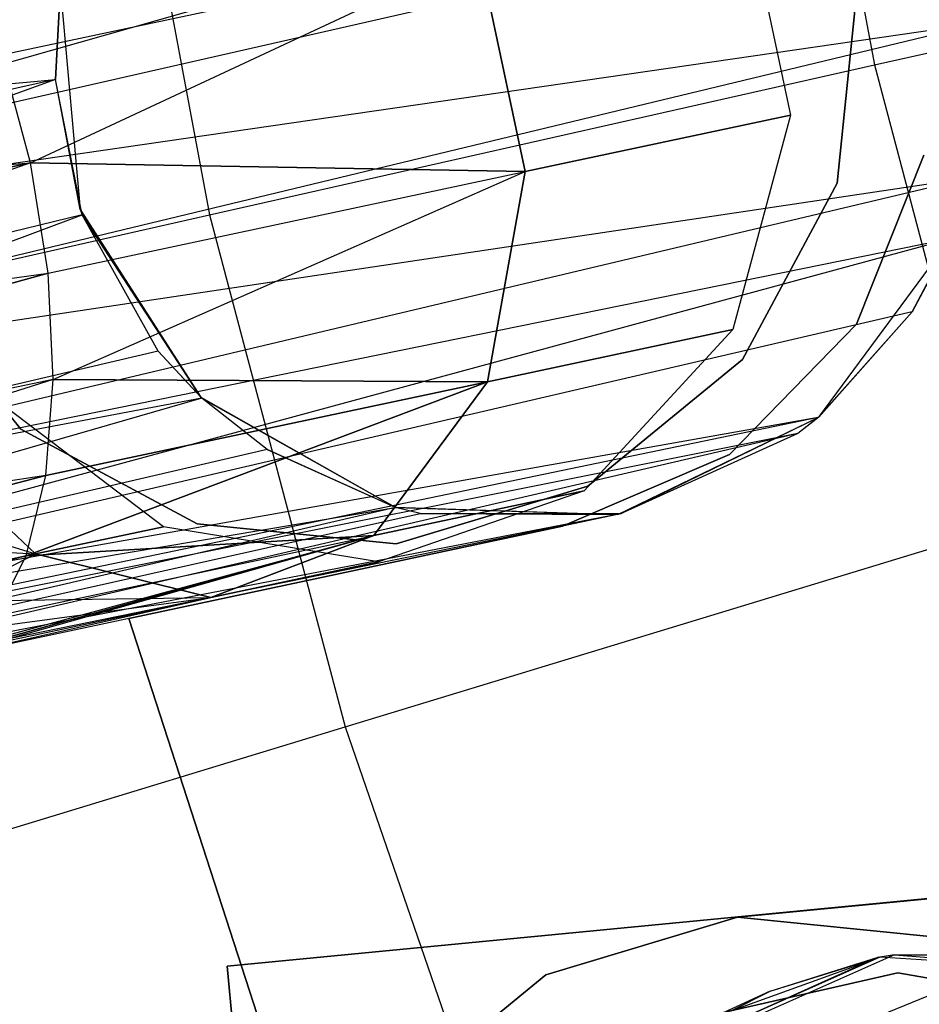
# Model space of a CAD drawing. Extents: x 0.3 to 7.1, y -3.38 to 3.38.
# Tile 75 of 256: x 2.16 to 2.35, y -0.51 to -0.3. Entities that reach past the tile are written whole.
import ezdxf

# ---------------------------------------------------------------- set-up
doc = ezdxf.new("R2010")
doc.units = 0
doc.header["$LTSCALE"] = 2.54
doc.layers.get('0').update_dxf_attribs({"linetype": 'CONTINUOUS'})

# ---------------------------------------------------------------- blocks, each defined once
blk = doc.blocks.new('SINGLES_B_BB_STL')
at = {"color": 0}
for p, q in [((2.32074, -0.20486, 5.32719), (2.33962, -0.30589, 5.32719)), ((2.32074, -0.20486, 5.32719), (2.33962, -0.30589, 5.32719)), ((2.17611, -0.2264, 5.19861), (2.19698, -0.33805, 5.19861)), ((2.17611, -0.2264, 5.19861), (2.19698, -0.33805, 5.19861)), ((2.34784, -0.25028, 41.63424), (1.99783, -0.34965, 41.47603)), ((2.34784, -0.25028, 41.63424), (1.99783, -0.34965, 41.47603)), ((2.3569, -0.26797, 41.63059), (1.99783, -0.34965, 41.47603)), ((2.3569, -0.26797, 41.63059), (1.99783, -0.34965, 41.47603)), ((2.31168, -0.26984, 14.06404), (2.32163, -0.31666, 14.06404)), ((2.31168, -0.26984, 14.19723), (2.32163, -0.31666, 14.19723)), ((2.31168, -0.26984, 14.06404), (2.32163, -0.31666, 14.06404)), ((2.31168, -0.26984, 14.19723), (2.32163, -0.31666, 14.19723)), ((2.33962, -0.30589, 5.32719), (2.49057, -0.27185, 5.4454)), ((2.33962, -0.30589, 5.32719), (2.49057, -0.27185, 5.4454)), ((2.15236, -0.30371, 13.86189), (2.25476, -0.28194, 13.94423)), ((2.15236, -0.30371, 13.86189), (2.25476, -0.28194, 13.94423)), ((2.15236, -0.30371, 14.39938), (2.25476, -0.28194, 14.31703)), ((2.15236, -0.30371, 14.39938), (2.25476, -0.28194, 14.31703)), ((2.15855, -0.32686, 13.85926), (2.25476, -0.28194, 13.94423)), ((2.15855, -0.32686, 13.85926), (2.25476, -0.28194, 13.94423)), ((2.15855, -0.32686, 14.40201), (2.25476, -0.28194, 14.31703)), ((2.15855, -0.32686, 14.40201), (2.25476, -0.28194, 14.31703)), ((2.25476, -0.28194, 13.94423), (2.26471, -0.32876, 13.94423)), ((2.26471, -0.32876, 14.31703), (2.25476, -0.28194, 14.31703)), ((2.25476, -0.28194, 13.94423), (2.26471, -0.32876, 13.94423)), ((2.26471, -0.32876, 14.31703), (2.25476, -0.28194, 14.31703)), ((2.16391, -0.30899, 41.76851), (2.16499, -0.28915, 41.76495)), ((2.16391, -0.30899, 41.76851), (2.16499, -0.28915, 41.76495)), ((2.16497, -0.28924, 41.90698), (2.16391, -0.30899, 41.76851)), ((2.16497, -0.28924, 41.90698), (2.16391, -0.30899, 41.76851)), ((2.16497, -0.28924, 41.90698), (2.16921, -0.33692, 41.90698)), ((2.16497, -0.28924, 41.90698), (2.16921, -0.33692, 41.90698)), ((2.33596, -0.28855, 41.9), (2.33166, -0.33125, 41.9)), ((2.33166, -0.33125, 41.7), (2.33596, -0.28855, 41.7)), ((2.33166, -0.33125, 41.7), (2.33596, -0.28855, 41.7)), ((2.33596, -0.28855, 41.9), (2.33166, -0.33125, 41.9)), ((1.99783, -0.34965, 41.47603), (2.3635, -0.29671, 41.63025)), ((1.99783, -0.34965, 41.47603), (2.3635, -0.29671, 41.63025)), ((2.3635, -0.29671, 41.63025), (2.00401, -0.38321, 41.47787)), ((2.3635, -0.29671, 41.63025), (2.00401, -0.38321, 41.47787)), ((2.15855, -0.32686, 14.40201), (2.15236, -0.30371, 14.39938)), ((2.15855, -0.32686, 13.85926), (2.15236, -0.30371, 13.86189)), ((2.15855, -0.32686, 14.40201), (2.15236, -0.30371, 14.39938)), ((2.15855, -0.32686, 13.85926), (2.15236, -0.30371, 13.86189)), ((2.19698, -0.33805, 5.19861), (2.33962, -0.30589, 5.32719)), ((2.19698, -0.33805, 5.19861), (2.33962, -0.30589, 5.32719)), ((2.33962, -0.30589, 5.32719), (2.36592, -0.40524, 5.32719)), ((2.33962, -0.30589, 5.32719), (2.36592, -0.40524, 5.32719)), ((1.90753, -0.33305, 41.6439), (2.16391, -0.30899, 41.76851)), ((1.90753, -0.33305, 41.6439), (2.16391, -0.30899, 41.76851)), ((2.16391, -0.30899, 41.76851), (1.90968, -0.36555, 41.6531)), ((2.16391, -0.30899, 41.76851), (1.90968, -0.36555, 41.6531)), ((2.16391, -0.30899, 41.76851), (1.91729, -0.39891, 41.65211)), ((2.16391, -0.30899, 41.76851), (1.91729, -0.39891, 41.65211)), ((2.1696, -0.33805, 41.76883), (2.16391, -0.30899, 41.76851)), ((2.16921, -0.33692, 41.90698), (2.16391, -0.30899, 41.76851)), ((2.1696, -0.33805, 41.76883), (2.16391, -0.30899, 41.76851)), ((2.16921, -0.33692, 41.90698), (2.16391, -0.30899, 41.76851)), ((2.32163, -0.31666, 14.06404), (2.26471, -0.32876, 13.94423)), ((2.32163, -0.31666, 14.06404), (2.26471, -0.32876, 13.94423)), ((2.26471, -0.32876, 14.31703), (2.32163, -0.31666, 14.19723)), ((2.26471, -0.32876, 14.31703), (2.32163, -0.31666, 14.19723)), ((2.32163, -0.31666, 14.06404), (2.30924, -0.36262, 14.06902)), ((2.32163, -0.31666, 14.19723), (2.30924, -0.36262, 14.19224)), ((2.32163, -0.31666, 14.06404), (2.30924, -0.36262, 14.06902)), ((2.32163, -0.31666, 14.19723), (2.30924, -0.36262, 14.19224)), ((2.32163, -0.31666, 14.19723), (2.32163, -0.31666, 14.06404)), ((2.32163, -0.31666, 14.19723), (2.32163, -0.31666, 14.06404)), ((1.80094, -0.35536, 14.58838), (2.15855, -0.32686, 14.40201)), ((1.80094, -0.35536, 14.58838), (2.15855, -0.32686, 14.40201)), ((2.15855, -0.32686, 14.40201), (1.81676, -0.39951, 14.59795)), ((2.15855, -0.32686, 14.40201), (1.81676, -0.39951, 14.59795)), ((1.81676, -0.39951, 13.66332), (2.15855, -0.32686, 13.85926)), ((1.81676, -0.39951, 13.66332), (2.15855, -0.32686, 13.85926)), ((2.15855, -0.32686, 13.85926), (1.82026, -0.44627, 13.67289)), ((2.15855, -0.32686, 13.85926), (1.82026, -0.44627, 13.67289)), ((2.16231, -0.35053, 14.39938), (2.15855, -0.32686, 14.40201)), ((2.26471, -0.32876, 13.94423), (2.15855, -0.32686, 13.85926)), ((2.15855, -0.32686, 14.40201), (2.26471, -0.32876, 14.31703)), ((2.16231, -0.35053, 13.86189), (2.15855, -0.32686, 13.85926)), ((2.26471, -0.32876, 13.94423), (2.15855, -0.32686, 13.85926)), ((2.16231, -0.35053, 14.39938), (2.15855, -0.32686, 14.40201)), ((2.15855, -0.32686, 14.40201), (2.26471, -0.32876, 14.31703)), ((2.16231, -0.35053, 13.86189), (2.15855, -0.32686, 13.85926)), ((2.35022, -0.32524, 14.22658), (2.33576, -0.36148, 14.22658)), ((2.33576, -0.36148, 14.02658), (2.35022, -0.32524, 14.02658)), ((2.33576, -0.36148, 14.02658), (2.35022, -0.32524, 14.02658)), ((2.35022, -0.32524, 14.22658), (2.33576, -0.36148, 14.22658)), ((2.16231, -0.35053, 13.86189), (2.26471, -0.32876, 13.94423)), ((2.16231, -0.35053, 13.86189), (2.26471, -0.32876, 13.94423)), ((2.16231, -0.35053, 14.39938), (2.26471, -0.32876, 14.31703)), ((2.16231, -0.35053, 14.39938), (2.26471, -0.32876, 14.31703)), ((2.16343, -0.37333, 13.86962), (2.26471, -0.32876, 13.94423)), ((2.16343, -0.37333, 13.86962), (2.26471, -0.32876, 13.94423)), ((2.16343, -0.37333, 14.39164), (2.26471, -0.32876, 14.31703)), ((2.16343, -0.37333, 14.39164), (2.26471, -0.32876, 14.31703)), ((2.26471, -0.32876, 13.94423), (2.25658, -0.37382, 13.95819)), ((2.25658, -0.37382, 14.30308), (2.26471, -0.32876, 14.31703)), ((2.26471, -0.32876, 13.94423), (2.25658, -0.37382, 13.95819)), ((2.25658, -0.37382, 14.30308), (2.26471, -0.32876, 14.31703)), ((2.36047, -0.33008, 41.63722), (2.00401, -0.38321, 41.47787)), ((2.36047, -0.33008, 41.63722), (2.00401, -0.38321, 41.47787)), ((2.36047, -0.33008, 41.63722), (2.00468, -0.41446, 41.48944)), ((2.36047, -0.33008, 41.63722), (2.00468, -0.41446, 41.48944)), ((2.33166, -0.33125, 41.9), (2.31134, -0.36906, 41.9)), ((2.31134, -0.36906, 41.7), (2.33166, -0.33125, 41.7)), ((2.31134, -0.36906, 41.7), (2.33166, -0.33125, 41.7)), ((2.33166, -0.33125, 41.9), (2.31134, -0.36906, 41.9)), ((2.33166, -0.33125, 41.7), (2.33166, -0.33125, 41.9)), ((2.33166, -0.33125, 41.7), (2.33166, -0.33125, 41.9)), ((2.16921, -0.33692, 41.90698), (2.19511, -0.37716, 41.90698)), ((2.16921, -0.33692, 41.90698), (2.19511, -0.37716, 41.90698)), ((2.16921, -0.33692, 41.90698), (2.1696, -0.33805, 41.76883)), ((2.16921, -0.33692, 41.90698), (2.1696, -0.33805, 41.76883)), ((2.1696, -0.33805, 41.76883), (1.91729, -0.39891, 41.65211)), ((2.1696, -0.33805, 41.76883), (1.91729, -0.39891, 41.65211)), ((1.9289, -0.42778, 41.64151), (2.1696, -0.33805, 41.76883)), ((1.9289, -0.42778, 41.64151), (2.1696, -0.33805, 41.76883)), ((2.06331, -0.36819, 5.06027), (2.19698, -0.33805, 5.19861)), ((2.06331, -0.36819, 5.06027), (2.19698, -0.33805, 5.19861)), ((2.18595, -0.36725, 41.76202), (2.1696, -0.33805, 41.76883)), ((2.19511, -0.37716, 41.90698), (2.1696, -0.33805, 41.76883)), ((2.18595, -0.36725, 41.76202), (2.1696, -0.33805, 41.76883)), ((2.19511, -0.37716, 41.90698), (2.1696, -0.33805, 41.76883)), ((2.19698, -0.33805, 5.19861), (2.22604, -0.44785, 5.19861)), ((2.19698, -0.33805, 5.19861), (2.22604, -0.44785, 5.19861)), ((2.35602, -0.34317, 41.6422), (2.00036, -0.43949, 41.50809)), ((2.35602, -0.34317, 41.6422), (2.00036, -0.43949, 41.50809)), ((2.35602, -0.34317, 41.6422), (2.00468, -0.41446, 41.48944)), ((2.35602, -0.34317, 41.6422), (2.00468, -0.41446, 41.48944)), ((2.32767, -0.38143, 41.90698), (2.35611, -0.34294, 41.90698)), ((2.32767, -0.38143, 41.90698), (2.35611, -0.34294, 41.90698)), ((2.34774, -0.35884, 41.65019), (2.35611, -0.34294, 41.90698)), ((2.34774, -0.35884, 41.65019), (2.35611, -0.34294, 41.90698)), ((2.35602, -0.34317, 41.6422), (2.34774, -0.35884, 41.65019)), ((2.35602, -0.34317, 41.6422), (2.34774, -0.35884, 41.65019)), ((1.81676, -0.39951, 14.59795), (2.16231, -0.35053, 14.39938)), ((1.81676, -0.39951, 14.59795), (2.16231, -0.35053, 14.39938)), ((1.82026, -0.44627, 14.58838), (2.16231, -0.35053, 14.39938)), ((1.82026, -0.44627, 14.58838), (2.16231, -0.35053, 14.39938)), ((2.16231, -0.35053, 13.86189), (1.82026, -0.44627, 13.67289)), ((2.16231, -0.35053, 13.86189), (1.82026, -0.44627, 13.67289)), ((2.16343, -0.37333, 14.39164), (2.16231, -0.35053, 14.39938)), ((2.16343, -0.37333, 13.86962), (2.16231, -0.35053, 13.86189)), ((2.16343, -0.37333, 14.39164), (2.16231, -0.35053, 14.39938)), ((2.16343, -0.37333, 13.86962), (2.16231, -0.35053, 13.86189)), ((2.1565, -0.38397, 41.9), (2.12934, -0.35073, 41.9)), ((2.12934, -0.35073, 41.7), (2.1565, -0.38397, 41.7)), ((2.12934, -0.35073, 41.7), (2.1565, -0.38397, 41.7)), ((2.1565, -0.38397, 41.9), (2.12934, -0.35073, 41.9)), ((2.34774, -0.35884, 41.65019), (2.00036, -0.43949, 41.50809)), ((2.34774, -0.35884, 41.65019), (2.00036, -0.43949, 41.50809)), ((2.34774, -0.35884, 41.65019), (2.32756, -0.38152, 41.66739)), ((2.34774, -0.35884, 41.65019), (2.32756, -0.38152, 41.66739)), ((2.34774, -0.35884, 41.65019), (2.32767, -0.38143, 41.90698)), ((2.34774, -0.35884, 41.65019), (2.32767, -0.38143, 41.90698)), ((2.30924, -0.36262, 14.06902), (2.25658, -0.37382, 13.95819)), ((2.30924, -0.36262, 14.06902), (2.25658, -0.37382, 13.95819)), ((2.25658, -0.37382, 14.30308), (2.30924, -0.36262, 14.19224)), ((2.25658, -0.37382, 14.30308), (2.30924, -0.36262, 14.19224)), ((2.30924, -0.36262, 14.06902), (2.27734, -0.3972, 14.07785)), ((2.30924, -0.36262, 14.19224), (2.27734, -0.3972, 14.18341)), ((2.30924, -0.36262, 14.06902), (2.27734, -0.3972, 14.07785)), ((2.30924, -0.36262, 14.19224), (2.27734, -0.3972, 14.18341)), ((2.33576, -0.36148, 14.22658), (2.30854, -0.38943, 14.22658)), ((2.30854, -0.38943, 14.02658), (2.33576, -0.36148, 14.02658)), ((2.30854, -0.38943, 14.02658), (2.33576, -0.36148, 14.02658)), ((2.33576, -0.36148, 14.22658), (2.30854, -0.38943, 14.22658)), ((2.30924, -0.36262, 14.19224), (2.30924, -0.36262, 14.06902)), ((2.30924, -0.36262, 14.19224), (2.30924, -0.36262, 14.06902)), ((2.33576, -0.36148, 14.02658), (2.33576, -0.36148, 14.22658)), ((2.33576, -0.36148, 14.02658), (2.33576, -0.36148, 14.22658)), ((2.18595, -0.36725, 41.76202), (1.9289, -0.42778, 41.64151)), ((2.18595, -0.36725, 41.76202), (1.9289, -0.42778, 41.64151)), ((2.19529, -0.37733, 41.75718), (2.18595, -0.36725, 41.76202)), ((2.19529, -0.37733, 41.75718), (2.18595, -0.36725, 41.76202)), ((2.19511, -0.37716, 41.90698), (2.18595, -0.36725, 41.76202)), ((2.19511, -0.37716, 41.90698), (2.18595, -0.36725, 41.76202)), ((2.31134, -0.36906, 41.9), (2.27811, -0.39622, 41.9)), ((2.27811, -0.39622, 41.7), (2.31134, -0.36906, 41.7)), ((2.27811, -0.39622, 41.7), (2.31134, -0.36906, 41.7)), ((2.31134, -0.36906, 41.9), (2.27811, -0.39622, 41.9)), ((2.31134, -0.36906, 41.7), (2.31134, -0.36906, 41.9)), ((2.31134, -0.36906, 41.7), (2.31134, -0.36906, 41.9)), ((2.16343, -0.37333, 13.86962), (1.81065, -0.48494, 13.69941)), ((2.16343, -0.37333, 13.86962), (1.81065, -0.48494, 13.69941)), ((2.16343, -0.37333, 14.39164), (1.82026, -0.44627, 14.58838)), ((2.16343, -0.37333, 14.39164), (1.82026, -0.44627, 14.58838)), ((2.16343, -0.37333, 13.86962), (1.82026, -0.44627, 13.67289)), ((2.16343, -0.37333, 13.86962), (1.82026, -0.44627, 13.67289)), ((2.16185, -0.39395, 14.37926), (2.16343, -0.37333, 14.39164)), ((2.16185, -0.39395, 13.88201), (2.16343, -0.37333, 13.86962)), ((2.16185, -0.39395, 14.37926), (2.16343, -0.37333, 14.39164)), ((2.16185, -0.39395, 13.88201), (2.16343, -0.37333, 13.86962)), ((2.25658, -0.37382, 13.95819), (2.16343, -0.37333, 13.86962)), ((2.16343, -0.37333, 14.39164), (2.25658, -0.37382, 14.30308)), ((2.25658, -0.37382, 13.95819), (2.16343, -0.37333, 13.86962)), ((2.16343, -0.37333, 14.39164), (2.25658, -0.37382, 14.30308)), ((2.15765, -0.41119, 13.89833), (2.25658, -0.37382, 13.95819)), ((2.15765, -0.41119, 13.89833), (2.25658, -0.37382, 13.95819)), ((2.25658, -0.37382, 14.30308), (2.15765, -0.41119, 14.36293)), ((2.25658, -0.37382, 14.30308), (2.15765, -0.41119, 14.36293)), ((2.16185, -0.39395, 13.88201), (2.25658, -0.37382, 13.95819)), ((2.16185, -0.39395, 13.88201), (2.25658, -0.37382, 13.95819)), ((2.25658, -0.37382, 14.30308), (2.16185, -0.39395, 14.37926)), ((2.25658, -0.37382, 14.30308), (2.16185, -0.39395, 14.37926)), ((2.25658, -0.37382, 13.95819), (2.23223, -0.40679, 13.9829)), ((2.23223, -0.40679, 14.27836), (2.25658, -0.37382, 14.30308)), ((2.25658, -0.37382, 13.95819), (2.23223, -0.40679, 13.9829)), ((2.23223, -0.40679, 14.27836), (2.25658, -0.37382, 14.30308)), ((2.19529, -0.37733, 41.75718), (1.9289, -0.42778, 41.64151)), ((2.19529, -0.37733, 41.75718), (1.9289, -0.42778, 41.64151)), ((2.19529, -0.37733, 41.75718), (1.94339, -0.45028, 41.62273)), ((2.19529, -0.37733, 41.75718), (1.94339, -0.45028, 41.62273)), ((2.18706, -0.40494, 14.09854), (2.14935, -0.37632, 14.10565)), ((2.18706, -0.40494, 14.16273), (2.14935, -0.37632, 14.15562)), ((2.18706, -0.40494, 14.09854), (2.14935, -0.37632, 14.10565)), ((2.18706, -0.40494, 14.16273), (2.14935, -0.37632, 14.15562)), ((2.19511, -0.37716, 41.90698), (2.23676, -0.40076, 41.90698)), ((2.19529, -0.37733, 41.75718), (2.19511, -0.37716, 41.90698)), ((2.19529, -0.37733, 41.75718), (2.19511, -0.37716, 41.90698)), ((2.19511, -0.37716, 41.90698), (2.23676, -0.40076, 41.90698)), ((2.20932, -0.38834, 41.74929), (2.19529, -0.37733, 41.75718)), ((2.19529, -0.37733, 41.75718), (2.23676, -0.40076, 41.90698)), ((2.20932, -0.38834, 41.74929), (2.19529, -0.37733, 41.75718)), ((2.19529, -0.37733, 41.75718), (2.23676, -0.40076, 41.90698)), ((2.32756, -0.38152, 41.66739), (1.99617, -0.45024, 41.52061)), ((2.32756, -0.38152, 41.66739), (1.99617, -0.45024, 41.52061)), ((2.32756, -0.38152, 41.66739), (2.00036, -0.43949, 41.50809)), ((2.32756, -0.38152, 41.66739), (2.00036, -0.43949, 41.50809)), ((2.128, -0.38086, 14.06071), (2.15962, -0.41077, 14.04079)), ((2.15962, -0.41077, 14.22048), (2.128, -0.38086, 14.20056)), ((2.128, -0.38086, 14.06071), (2.15962, -0.41077, 14.04079)), ((2.15962, -0.41077, 14.22048), (2.128, -0.38086, 14.20056)), ((2.28459, -0.4023, 41.90698), (2.32767, -0.38143, 41.90698)), ((2.28459, -0.4023, 41.90698), (2.32767, -0.38143, 41.90698)), ((2.28512, -0.40219, 41.69962), (2.32767, -0.38143, 41.90698)), ((2.28512, -0.40219, 41.69962), (2.32767, -0.38143, 41.90698)), ((2.32767, -0.38143, 41.90698), (2.32322, -0.38492, 41.67088)), ((2.32767, -0.38143, 41.90698), (2.32322, -0.38492, 41.67088)), ((2.32756, -0.38152, 41.66739), (2.32322, -0.38492, 41.67088)), ((2.32756, -0.38152, 41.66739), (2.32322, -0.38492, 41.67088)), ((2.32756, -0.38152, 41.66739), (2.32767, -0.38143, 41.90698)), ((2.32756, -0.38152, 41.66739), (2.32767, -0.38143, 41.90698)), ((2.1943, -0.40428, 41.9), (2.1565, -0.38397, 41.9)), ((2.1565, -0.38397, 41.7), (2.1943, -0.40428, 41.7)), ((2.1565, -0.38397, 41.7), (2.1943, -0.40428, 41.7)), ((2.1565, -0.38397, 41.7), (2.1565, -0.38397, 41.9)), ((2.1943, -0.40428, 41.9), (2.1565, -0.38397, 41.9)), ((2.1565, -0.38397, 41.7), (2.1565, -0.38397, 41.9)), ((2.32322, -0.38492, 41.67088), (1.98621, -0.46326, 41.54523)), ((2.32322, -0.38492, 41.67088), (1.98621, -0.46326, 41.54523)), ((2.32322, -0.38492, 41.67088), (1.99617, -0.45024, 41.52061)), ((2.32322, -0.38492, 41.67088), (1.99617, -0.45024, 41.52061)), ((2.32322, -0.38492, 41.67088), (2.28512, -0.40219, 41.69962)), ((2.32322, -0.38492, 41.67088), (2.28512, -0.40219, 41.69962)), ((2.20932, -0.38834, 41.74929), (1.94339, -0.45028, 41.62273)), ((2.20932, -0.38834, 41.74929), (1.94339, -0.45028, 41.62273)), ((2.23689, -0.4008, 41.73241), (2.20932, -0.38834, 41.74929)), ((2.20932, -0.38834, 41.74929), (2.23676, -0.40076, 41.90698)), ((2.20932, -0.38834, 41.74929), (2.23676, -0.40076, 41.90698)), ((2.23689, -0.4008, 41.73241), (2.20932, -0.38834, 41.74929)), ((2.08959, -0.38903, 14.02982), (2.15962, -0.41077, 14.04079)), ((2.08959, -0.38903, 14.02982), (2.15962, -0.41077, 14.04079)), ((2.30854, -0.38943, 14.22658), (2.27269, -0.40483, 14.22658)), ((2.27269, -0.40483, 14.02658), (2.30854, -0.38943, 14.02658)), ((2.27269, -0.40483, 14.02658), (2.30854, -0.38943, 14.02658)), ((2.30854, -0.38943, 14.22658), (2.27269, -0.40483, 14.22658)), ((2.30854, -0.38943, 14.02658), (2.30854, -0.38943, 14.22658)), ((2.30854, -0.38943, 14.02658), (2.30854, -0.38943, 14.22658)), ((1.81065, -0.48494, 14.56186), (2.16185, -0.39395, 14.37926)), ((1.81065, -0.48494, 14.56186), (2.16185, -0.39395, 14.37926)), ((2.16185, -0.39395, 13.88201), (1.81065, -0.48494, 13.69941)), ((2.16185, -0.39395, 13.88201), (1.81065, -0.48494, 13.69941)), ((2.16185, -0.39395, 14.37926), (1.82026, -0.44627, 14.58838)), ((2.16185, -0.39395, 14.37926), (1.82026, -0.44627, 14.58838)), ((2.15765, -0.41119, 14.36293), (2.16185, -0.39395, 14.37926)), ((2.15765, -0.41119, 13.89833), (2.16185, -0.39395, 13.88201)), ((2.15765, -0.41119, 14.36293), (2.16185, -0.39395, 14.37926)), ((2.15765, -0.41119, 13.89833), (2.16185, -0.39395, 13.88201)), ((2.27811, -0.39622, 41.9), (2.23701, -0.40858, 41.9)), ((2.23701, -0.40858, 41.7), (2.27811, -0.39622, 41.7)), ((2.23701, -0.40858, 41.7), (2.27811, -0.39622, 41.7)), ((2.27811, -0.39622, 41.9), (2.23701, -0.40858, 41.9)), ((2.27811, -0.39622, 41.7), (2.27811, -0.39622, 41.9)), ((2.27811, -0.39622, 41.7), (2.27811, -0.39622, 41.9)), ((2.27734, -0.3972, 14.07785), (2.23223, -0.40679, 13.9829)), ((2.27734, -0.3972, 14.07785), (2.23223, -0.40679, 13.9829)), ((2.23223, -0.40679, 14.27836), (2.27734, -0.3972, 14.18341)), ((2.23223, -0.40679, 14.27836), (2.27734, -0.3972, 14.18341)), ((2.27734, -0.3972, 14.07785), (2.23325, -0.41247, 14.08851)), ((2.27734, -0.3972, 14.18341), (2.23325, -0.41247, 14.17276)), ((2.27734, -0.3972, 14.07785), (2.23325, -0.41247, 14.08851)), ((2.27734, -0.3972, 14.18341), (2.23325, -0.41247, 14.17276)), ((2.27734, -0.3972, 14.18341), (2.27734, -0.3972, 14.07785)), ((2.27734, -0.3972, 14.18341), (2.27734, -0.3972, 14.07785)), ((1.94339, -0.45028, 41.62273), (2.23689, -0.4008, 41.73241)), ((1.94339, -0.45028, 41.62273), (2.23689, -0.4008, 41.73241)), ((2.23689, -0.4008, 41.73241), (1.96041, -0.46482, 41.59578)), ((2.23689, -0.4008, 41.73241), (1.96041, -0.46482, 41.59578)), ((2.23676, -0.40076, 41.90698), (2.28459, -0.4023, 41.90698)), ((2.23689, -0.4008, 41.73241), (2.23676, -0.40076, 41.90698)), ((2.23689, -0.4008, 41.73241), (2.23676, -0.40076, 41.90698)), ((2.23676, -0.40076, 41.90698), (2.28459, -0.4023, 41.90698)), ((2.24216, -0.40212, 41.72901), (2.23689, -0.4008, 41.73241)), ((2.23689, -0.4008, 41.73241), (2.28459, -0.4023, 41.90698)), ((2.23689, -0.4008, 41.73241), (2.28459, -0.4023, 41.90698)), ((2.24216, -0.40212, 41.72901), (2.23689, -0.4008, 41.73241)), ((1.96041, -0.46482, 41.59578), (2.24216, -0.40212, 41.72901)), ((1.96041, -0.46482, 41.59578), (2.24216, -0.40212, 41.72901)), ((2.28512, -0.40219, 41.69962), (1.96041, -0.46482, 41.59578)), ((2.28512, -0.40219, 41.69962), (1.96041, -0.46482, 41.59578)), ((2.28512, -0.40219, 41.69962), (1.97707, -0.46767, 41.56472)), ((2.28512, -0.40219, 41.69962), (1.97707, -0.46767, 41.56472)), ((2.28512, -0.40219, 41.69962), (1.98621, -0.46326, 41.54523)), ((2.28512, -0.40219, 41.69962), (1.98621, -0.46326, 41.54523)), ((2.28512, -0.40219, 41.69962), (2.24216, -0.40212, 41.72901)), ((2.24216, -0.40212, 41.72901), (2.28459, -0.4023, 41.90698)), ((2.24216, -0.40212, 41.72901), (2.28459, -0.4023, 41.90698)), ((2.28512, -0.40219, 41.69962), (2.24216, -0.40212, 41.72901)), ((2.28512, -0.40219, 41.69962), (2.28459, -0.4023, 41.90698)), ((2.28512, -0.40219, 41.69962), (2.28459, -0.4023, 41.90698)), ((2.18706, -0.40494, 14.09854), (2.15962, -0.41077, 14.04079)), ((2.18706, -0.40494, 14.09854), (2.15962, -0.41077, 14.04079)), ((2.15962, -0.41077, 14.22048), (2.18706, -0.40494, 14.16273)), ((2.15962, -0.41077, 14.22048), (2.18706, -0.40494, 14.16273)), ((2.27269, -0.40483, 14.22658), (2.17962, -0.42461, 14.22658)), ((2.17962, -0.42461, 14.02658), (2.27269, -0.40483, 14.02658)), ((2.17962, -0.42461, 14.02658), (2.27269, -0.40483, 14.02658)), ((2.27269, -0.40483, 14.22658), (2.17962, -0.42461, 14.22658)), ((2.23325, -0.41247, 14.08851), (2.18706, -0.40494, 14.09854)), ((2.23325, -0.41247, 14.17276), (2.18706, -0.40494, 14.16273)), ((2.18706, -0.40494, 14.16273), (2.18706, -0.40494, 14.09854)), ((2.23325, -0.41247, 14.08851), (2.18706, -0.40494, 14.09854)), ((2.18706, -0.40494, 14.16273), (2.18706, -0.40494, 14.09854)), ((2.23325, -0.41247, 14.17276), (2.18706, -0.40494, 14.16273)), ((2.23701, -0.40858, 41.9), (2.1943, -0.40428, 41.9)), ((2.1943, -0.40428, 41.7), (2.23701, -0.40858, 41.7)), ((2.1943, -0.40428, 41.7), (2.23701, -0.40858, 41.7)), ((2.1943, -0.40428, 41.7), (2.1943, -0.40428, 41.9)), ((2.23701, -0.40858, 41.9), (2.1943, -0.40428, 41.9)), ((2.1943, -0.40428, 41.7), (2.1943, -0.40428, 41.9)), ((2.22604, -0.44785, 5.19861), (2.36592, -0.40524, 5.32719)), ((2.22604, -0.44785, 5.19861), (2.36592, -0.40524, 5.32719)), ((2.27269, -0.40483, 14.22658), (2.27269, -0.40483, 14.02658)), ((2.27269, -0.40483, 14.22658), (2.27269, -0.40483, 14.02658)), ((2.09942, -0.40722, 14.01743), (2.15962, -0.41077, 14.04079)), ((2.09942, -0.40722, 14.01743), (2.15962, -0.41077, 14.04079)), ((2.09942, -0.40722, 14.24384), (2.15962, -0.41077, 14.22048)), ((2.09942, -0.40722, 14.24384), (2.15962, -0.41077, 14.22048)), ((2.13246, -0.43389, 13.96062), (2.23223, -0.40679, 13.9829)), ((2.13246, -0.43389, 13.96062), (2.23223, -0.40679, 13.9829)), ((2.13764, -0.43354, 14.31155), (2.23223, -0.40679, 14.27836)), ((2.13764, -0.43354, 14.31155), (2.23223, -0.40679, 14.27836)), ((2.13764, -0.43354, 13.94972), (2.23223, -0.40679, 13.9829)), ((2.13764, -0.43354, 13.94972), (2.23223, -0.40679, 13.9829)), ((2.23223, -0.40679, 13.9829), (2.14251, -0.43176, 13.93882)), ((2.14251, -0.43176, 14.32245), (2.23223, -0.40679, 14.27836)), ((2.14251, -0.43176, 14.32245), (2.23223, -0.40679, 14.27836)), ((2.23223, -0.40679, 13.9829), (2.14251, -0.43176, 13.93882)), ((2.15107, -0.42404, 13.91764), (2.23223, -0.40679, 13.9829)), ((2.15107, -0.42404, 13.91764), (2.23223, -0.40679, 13.9829)), ((2.15107, -0.42404, 14.34362), (2.23223, -0.40679, 14.27836)), ((2.15107, -0.42404, 14.34362), (2.23223, -0.40679, 14.27836)), ((2.15765, -0.41119, 13.89833), (2.23223, -0.40679, 13.9829)), ((2.15765, -0.41119, 13.89833), (2.23223, -0.40679, 13.9829)), ((2.23223, -0.40679, 14.27836), (2.15765, -0.41119, 14.36293)), ((2.23223, -0.40679, 14.27836), (2.15765, -0.41119, 14.36293)), ((2.19724, -0.42012, 14.24855), (2.23223, -0.40679, 14.27836)), ((2.23223, -0.40679, 13.9829), (2.19724, -0.42012, 14.01272)), ((2.23223, -0.40679, 13.9829), (2.19724, -0.42012, 14.01272)), ((2.19724, -0.42012, 14.24855), (2.23223, -0.40679, 14.27836)), ((2.23701, -0.40858, 41.7), (2.23701, -0.40858, 41.9)), ((2.23701, -0.40858, 41.7), (2.23701, -0.40858, 41.9)), ((2.15765, -0.41119, 13.89833), (1.79013, -0.50666, 13.7368)), ((2.15765, -0.41119, 13.89833), (1.79013, -0.50666, 13.7368)), ((2.15765, -0.41119, 14.36293), (1.81065, -0.48494, 14.56186)), ((2.15765, -0.41119, 14.36293), (1.81065, -0.48494, 14.56186)), ((2.15765, -0.41119, 13.89833), (1.81065, -0.48494, 13.69941)), ((2.15765, -0.41119, 13.89833), (1.81065, -0.48494, 13.69941)), ((2.15962, -0.41077, 14.04079), (2.11027, -0.42126, 14.0011)), ((2.15962, -0.41077, 14.04079), (2.11027, -0.42126, 14.0011)), ((2.11027, -0.42126, 14.26016), (2.15962, -0.41077, 14.22048)), ((2.11027, -0.42126, 14.26016), (2.15962, -0.41077, 14.22048)), ((2.1215, -0.43032, 14.27947), (2.15962, -0.41077, 14.22048)), ((2.1215, -0.43032, 14.27947), (2.15962, -0.41077, 14.22048)), ((2.15107, -0.42404, 14.34362), (2.15765, -0.41119, 14.36293)), ((2.15107, -0.42404, 13.91764), (2.15765, -0.41119, 13.89833)), ((2.15107, -0.42404, 14.34362), (2.15765, -0.41119, 14.36293)), ((2.15107, -0.42404, 13.91764), (2.15765, -0.41119, 13.89833)), ((2.19724, -0.42012, 14.01272), (2.15962, -0.41077, 14.04079)), ((2.15962, -0.41077, 14.22048), (2.19724, -0.42012, 14.24855)), ((2.19724, -0.42012, 14.01272), (2.15962, -0.41077, 14.04079)), ((2.15962, -0.41077, 14.22048), (2.19724, -0.42012, 14.24855)), ((2.23325, -0.41247, 14.08851), (2.19724, -0.42012, 14.01272)), ((2.23325, -0.41247, 14.08851), (2.19724, -0.42012, 14.01272)), ((2.19724, -0.42012, 14.24855), (2.23325, -0.41247, 14.17276)), ((2.19724, -0.42012, 14.24855), (2.23325, -0.41247, 14.17276)), ((2.23325, -0.41247, 14.17276), (2.23325, -0.41247, 14.08851)), ((2.23325, -0.41247, 14.17276), (2.23325, -0.41247, 14.08851)), ((2.11027, -0.42126, 14.0011), (2.19724, -0.42012, 14.01272)), ((2.11027, -0.42126, 14.0011), (2.19724, -0.42012, 14.01272)), ((2.1215, -0.43032, 13.9818), (2.19724, -0.42012, 14.01272)), ((2.1215, -0.43032, 13.9818), (2.19724, -0.42012, 14.01272)), ((2.1215, -0.43032, 14.27947), (2.19724, -0.42012, 14.24855)), ((2.1215, -0.43032, 14.27947), (2.19724, -0.42012, 14.24855)), ((2.13246, -0.43389, 14.30065), (2.19724, -0.42012, 14.24855)), ((2.13246, -0.43389, 13.96062), (2.19724, -0.42012, 14.01272)), ((2.13246, -0.43389, 13.96062), (2.19724, -0.42012, 14.01272)), ((2.13246, -0.43389, 14.30065), (2.19724, -0.42012, 14.24855)), ((2.13764, -0.43354, 14.31155), (2.19724, -0.42012, 14.24855)), ((2.13764, -0.43354, 14.31155), (2.19724, -0.42012, 14.24855)), ((2.17962, -0.42461, 14.02658), (2.21969, -0.54796, 14.02658)), ((2.21969, -0.54796, 14.22658), (2.17962, -0.42461, 14.22658)), ((2.17962, -0.42461, 14.22658), (2.17962, -0.42461, 14.02658)), ((2.21969, -0.54796, 14.22658), (2.17962, -0.42461, 14.22658)), ((2.17962, -0.42461, 14.02658), (2.21969, -0.54796, 14.02658)), ((2.17962, -0.42461, 14.22658), (2.17962, -0.42461, 14.02658)), ((2.09496, -0.48778, 5.06027), (2.22604, -0.44785, 5.19861)), ((2.09496, -0.48778, 5.06027), (2.22604, -0.44785, 5.19861)), ((2.22604, -0.44785, 5.19861), (2.26313, -0.55521, 5.19861)), ((2.22604, -0.44785, 5.19861), (2.26313, -0.55521, 5.19861)), ((2.46542, -0.47368, 41.9), (2.20072, -0.49917, 41.9)), ((2.20072, -0.49917, 41.7), (2.46542, -0.47368, 41.7)), ((2.31023, -0.48867, 41.9), (2.46542, -0.47368, 41.9)), ((2.31023, -0.48867, 41.7), (2.46542, -0.47368, 41.7)), ((2.31023, -0.48867, 41.9), (2.20072, -0.49917, 41.9)), ((2.31023, -0.48867, 41.7), (2.20072, -0.49917, 41.7)), ((2.26913, -0.50104, 41.9), (2.31023, -0.48867, 41.9)), ((2.31023, -0.48867, 41.7), (2.26913, -0.50104, 41.7)), ((2.31023, -0.48867, 41.7), (2.26913, -0.50104, 41.7)), ((2.26913, -0.50104, 41.9), (2.31023, -0.48867, 41.9)), ((2.31023, -0.48867, 41.9), (2.35293, -0.49297, 41.9)), ((2.35293, -0.49297, 41.7), (2.31023, -0.48867, 41.7)), ((2.31023, -0.48867, 41.9), (2.31023, -0.48867, 41.7)), ((2.35293, -0.49297, 41.7), (2.31023, -0.48867, 41.7)), ((2.31023, -0.48867, 41.9), (2.35293, -0.49297, 41.9)), ((2.31023, -0.48867, 41.9), (2.31023, -0.48867, 41.7)), ((2.04286, -0.63058, 41.54115), (2.37291, -0.49672, 41.66237)), ((2.3439, -0.49672, 41.68102), (2.04286, -0.63058, 41.54115)), ((2.3439, -0.49672, 41.68102), (2.04286, -0.63058, 41.54115)), ((2.04286, -0.63058, 41.54115), (2.37291, -0.49672, 41.66237)), ((2.34046, -0.49729, 41.68339), (2.04286, -0.63058, 41.54115)), ((2.34046, -0.49729, 41.68339), (2.04286, -0.63058, 41.54115)), ((2.34078, -0.49723, 41.90698), (2.29706, -0.5167, 41.90698)), ((2.34078, -0.49723, 41.90698), (2.29706, -0.5167, 41.90698)), ((2.30891, -0.50878, 41.70694), (2.34078, -0.49723, 41.90698)), ((2.30891, -0.50878, 41.70694), (2.34078, -0.49723, 41.90698)), ((2.31725, -0.50453, 41.70038), (2.34078, -0.49723, 41.90698)), ((2.31725, -0.50453, 41.70038), (2.34078, -0.49723, 41.90698)), ((2.31725, -0.50453, 41.70038), (2.34046, -0.49729, 41.68339)), ((2.31725, -0.50453, 41.70038), (2.34046, -0.49729, 41.68339)), ((2.34046, -0.49729, 41.68339), (2.3439, -0.49672, 41.68102)), ((2.34046, -0.49729, 41.68339), (2.3439, -0.49672, 41.68102)), ((2.34046, -0.49729, 41.68339), (2.34078, -0.49723, 41.90698)), ((2.34046, -0.49729, 41.68339), (2.34078, -0.49723, 41.90698)), ((2.3439, -0.49672, 41.68102), (2.34078, -0.49723, 41.90698)), ((2.3439, -0.49672, 41.68102), (2.34078, -0.49723, 41.90698)), ((2.38855, -0.50031, 41.90698), (2.34078, -0.49723, 41.90698)), ((2.38855, -0.50031, 41.90698), (2.34078, -0.49723, 41.90698)), ((2.3439, -0.49672, 41.68102), (2.37291, -0.49672, 41.66237)), ((2.3439, -0.49672, 41.68102), (2.37291, -0.49672, 41.66237)), ((2.3439, -0.49672, 41.68102), (2.38855, -0.50031, 41.90698)), ((2.3439, -0.49672, 41.68102), (2.38855, -0.50031, 41.90698)), ((2.21128, -0.6087, 41.9), (2.20072, -0.49917, 41.9)), ((2.20072, -0.49917, 41.9), (2.2218, -0.71816, 41.9)), ((2.21128, -0.6087, 41.7), (2.20072, -0.49917, 41.7)), ((2.2218, -0.71816, 41.7), (2.20072, -0.49917, 41.7)), ((2.23589, -0.52819, 41.9), (2.26913, -0.50104, 41.9)), ((2.26913, -0.50104, 41.7), (2.23589, -0.52819, 41.7)), ((2.26913, -0.50104, 41.7), (2.23589, -0.52819, 41.7)), ((2.23589, -0.52819, 41.9), (2.26913, -0.50104, 41.9)), ((2.26913, -0.50104, 41.7), (2.26913, -0.50104, 41.9)), ((2.26913, -0.50104, 41.7), (2.26913, -0.50104, 41.9)), ((2.30662, -0.50926, 14.22658), (2.34467, -0.50065, 14.22658)), ((2.34467, -0.50065, 14.02658), (2.30662, -0.50926, 14.02658)), ((2.34467, -0.50065, 14.02658), (2.30662, -0.50926, 14.02658)), ((2.30662, -0.50926, 14.22658), (2.34467, -0.50065, 14.22658)), ((2.34467, -0.50065, 14.22658), (2.38313, -0.50726, 14.22658)), ((2.38313, -0.50726, 14.02658), (2.34467, -0.50065, 14.02658)), ((2.34467, -0.50065, 14.02658), (2.34467, -0.50065, 14.22658)), ((2.34467, -0.50065, 14.02658), (2.34467, -0.50065, 14.22658)), ((2.38313, -0.50726, 14.02658), (2.34467, -0.50065, 14.02658)), ((2.34467, -0.50065, 14.22658), (2.38313, -0.50726, 14.22658)), ((2.31725, -0.50453, 41.70038), (2.04286, -0.63058, 41.54115)), ((2.31725, -0.50453, 41.70038), (2.04286, -0.63058, 41.54115)), ((2.30891, -0.50878, 41.70694), (2.31725, -0.50453, 41.70038)), ((2.30891, -0.50878, 41.70694), (2.31725, -0.50453, 41.70038))]:
    blk.add_line(p, q, dxfattribs=at)

msp = doc.modelspace()

# ---------------------------------------------------------------- block references
at = {"color": 0}
msp.add_blockref('SINGLES_B_BB_STL', (0, 0), dxfattribs=at)

doc.saveas('drawing.dxf')
